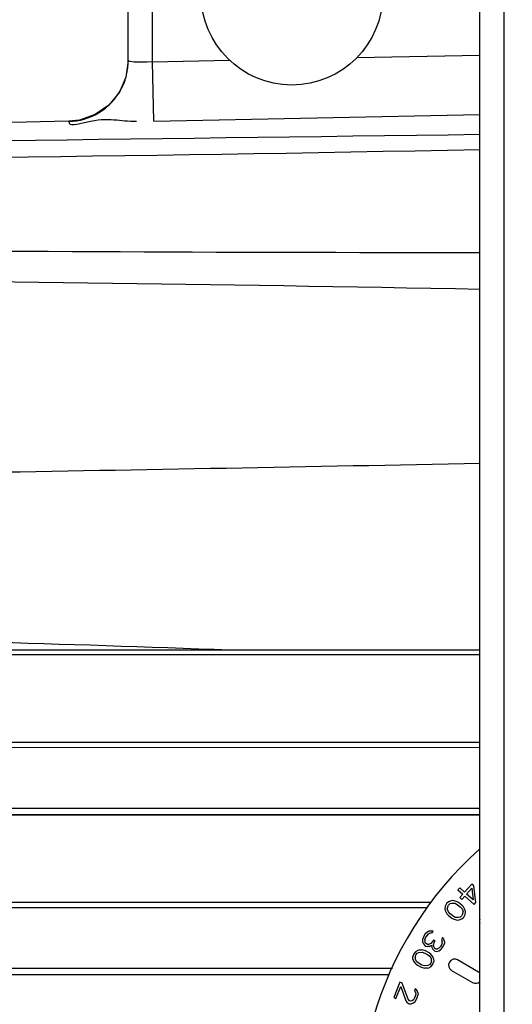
# Paper-space layout 'Sheet' of a CAD drawing. Header units: inches. Extents: x 0.2 to 10.8, y 0.2 to 8.3.
# Tile 146 of 256: x 1.159 to 1.321, y 4.322 to 4.647. Entities that reach past the tile are written whole.
import ezdxf

# ---------------------------------------------------------------- set-up
doc = ezdxf.new("R2010")
doc.units = ezdxf.units.IN
doc.header["$MEASUREMENT"] = 0
doc.layers.get('0').update_dxf_attribs({"lineweight": 5})

psp = doc.layouts.new('Sheet')

# ---------------------------------------------------------------- linework, layer by layer
at = {"color": 0, "linetype": 'ByBlock', "lineweight": -3}
for p, q in [((1.318453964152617, 4.288909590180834), (1.318453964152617, 5.595565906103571)), ((1.310453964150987, 4.271565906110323), (1.310453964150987, 5.587565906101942)), ((1.194453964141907, 4.633178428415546), (1.194453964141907, 4.66836590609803)), ((1.202453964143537, 4.632840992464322), (1.202453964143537, 4.668503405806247)), ((1.194453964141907, 4.633232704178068), (1.193706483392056, 4.627816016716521)), ((1.202453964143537, 4.632840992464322), (1.227883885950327, 4.633369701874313)), ((1.269912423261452, 4.634243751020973), (1.310453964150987, 4.635087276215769)), ((1.202869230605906, 4.613205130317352), (1.202453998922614, 4.632840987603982)), ((1.193706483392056, 4.627816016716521), (1.191521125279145, 4.622806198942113)), ((1.202869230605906, 4.613205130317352), (1.310453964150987, 4.615446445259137)), ((1.174888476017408, 4.613219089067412), (1.119479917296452, 4.612012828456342)), ((0.4312404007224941, 4.438651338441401), (1.310453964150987, 4.438663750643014)), ((1.310453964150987, 4.437066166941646), (0.4315726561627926, 4.437066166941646)), ((0.5294175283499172, 4.406255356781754), (1.310453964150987, 4.406534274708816)), ((0.5294200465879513, 4.40824472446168), (1.310453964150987, 4.408243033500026)), ((0.5293081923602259, 4.386208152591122), (1.310453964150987, 4.386451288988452)), ((0.5293224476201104, 4.384193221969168), (1.310453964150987, 4.384205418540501)), ((1.310453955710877, 4.384199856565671), (0.7855813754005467, 4.384195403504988)), ((1.303802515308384, 4.360085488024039), (1.303203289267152, 4.359413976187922)), ((1.30540271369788, 4.35865754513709), (1.303802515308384, 4.360085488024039)), ((1.307799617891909, 4.361343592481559), (1.30540271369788, 4.35865754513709)), ((1.306088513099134, 4.358045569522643), (1.307786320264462, 4.359948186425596)), ((1.307786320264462, 4.359948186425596), (1.308260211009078, 4.356107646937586)), ((1.308485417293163, 4.360731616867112), (1.307799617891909, 4.361343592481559)), ((1.309174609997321, 4.355291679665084), (1.308485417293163, 4.360731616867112)), ((1.303203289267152, 4.359413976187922), (1.304803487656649, 4.357986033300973)), ((1.304803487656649, 4.357986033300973), (1.30380477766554, 4.356866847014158)), ((1.30380477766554, 4.356866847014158), (1.304490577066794, 4.356254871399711)), ((1.304490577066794, 4.356254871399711), (1.305489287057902, 4.357374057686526)), ((1.305489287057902, 4.357374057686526), (1.308575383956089, 4.354620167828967)), ((1.308260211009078, 4.356107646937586), (1.306088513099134, 4.358045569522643)), ((1.293059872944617, 4.353552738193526), (0.4863061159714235, 4.353437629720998)), ((0.52918677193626, 4.355396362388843), (1.294548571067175, 4.35538452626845)), ((1.299046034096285, 4.354088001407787), (1.298944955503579, 4.353214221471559)), ((1.299480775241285, 4.354890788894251), (1.299046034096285, 4.354088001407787)), ((1.30015662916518, 4.355504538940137), (1.299480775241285, 4.354890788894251)), ((1.299741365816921, 4.353733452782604), (1.299704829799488, 4.353190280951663)), ((1.299741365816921, 4.353733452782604), (1.300083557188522, 4.354418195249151)), ((1.300083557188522, 4.354418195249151), (1.300666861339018, 4.35491390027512)), ((1.30098104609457, 4.355811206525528), (1.30015662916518, 4.355504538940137)), ((1.300666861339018, 4.35491390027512), (1.301185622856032, 4.355078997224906)), ((1.301620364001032, 4.35588178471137), (1.30098104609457, 4.355811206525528)), ((1.301185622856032, 4.355078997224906), (1.302279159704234, 4.354984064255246)), ((1.302287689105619, 4.355739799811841), (1.301620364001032, 4.35588178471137)), ((1.302279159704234, 4.354984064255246), (1.303095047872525, 4.354534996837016)), ((1.302741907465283, 4.355574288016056), (1.302287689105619, 4.355739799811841)), ((1.303437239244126, 4.355219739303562), (1.302741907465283, 4.355574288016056)), ((1.303095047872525, 4.354534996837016), (1.30393894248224, 4.35387336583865)), ((1.304522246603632, 4.354369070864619), (1.303437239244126, 4.355219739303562)), ((1.30393894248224, 4.35387336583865), (1.30456973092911, 4.353188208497)), ((1.305032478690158, 4.35377843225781), (1.304522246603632, 4.354369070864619)), ((1.305301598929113, 4.353376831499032), (1.305032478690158, 4.35377843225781)), ((1.308575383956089, 4.354620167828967), (1.309174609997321, 4.355291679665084)), ((1.298944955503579, 4.353214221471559), (1.299028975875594, 4.352576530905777)), ((1.299028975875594, 4.352576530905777), (1.299326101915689, 4.35196236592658)), ((1.299326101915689, 4.35196236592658), (1.299595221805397, 4.351560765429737)), ((1.299595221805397, 4.351560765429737), (1.300105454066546, 4.350970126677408)), ((1.300057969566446, 4.352150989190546), (1.299704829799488, 4.353190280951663)), ((1.300688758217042, 4.351465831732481), (1.300057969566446, 4.352150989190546)), ((1.300105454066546, 4.350970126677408), (1.301190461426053, 4.350119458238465)), ((1.301532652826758, 4.350804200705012), (1.300688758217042, 4.351465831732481)), ((1.302348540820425, 4.350355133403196), (1.301532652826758, 4.350804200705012)), ((1.303442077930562, 4.350260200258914), (1.302348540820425, 4.350355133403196)), ((1.303960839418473, 4.3504252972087), (1.303442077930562, 4.350260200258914)), ((1.304544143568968, 4.350921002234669), (1.303960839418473, 4.3504252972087)), ((1.304471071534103, 4.349834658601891), (1.305146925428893, 4.350448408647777)), ((1.304886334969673, 4.351605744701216), (1.304544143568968, 4.350921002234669)), ((1.30456973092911, 4.353188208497), (1.304922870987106, 4.352148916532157)), ((1.304886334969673, 4.351605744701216), (1.304922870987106, 4.352148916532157)), ((1.305146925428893, 4.350448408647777), (1.305581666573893, 4.351251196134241)), ((1.305598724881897, 4.352762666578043), (1.305301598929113, 4.353376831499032)), ((1.305581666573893, 4.351251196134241), (1.305682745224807, 4.352124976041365)), ((1.305682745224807, 4.352124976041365), (1.305598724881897, 4.352762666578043)), ((1.301190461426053, 4.350119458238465), (1.301885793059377, 4.349764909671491)), ((1.301885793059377, 4.349764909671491), (1.302340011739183, 4.349599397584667)), ((1.302340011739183, 4.349599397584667), (1.303007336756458, 4.34945741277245)), ((1.303007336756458, 4.34945741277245), (1.303646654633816, 4.349527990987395)), ((1.303646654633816, 4.349527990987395), (1.304471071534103, 4.349834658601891)), ((1.291831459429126, 4.343876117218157), (1.29164605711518, 4.343285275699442)), ((1.292462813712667, 4.344896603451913), (1.291831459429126, 4.343876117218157)), ((1.292908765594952, 4.345326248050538), (1.292462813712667, 4.344896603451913)), ((1.292561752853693, 4.343600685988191), (1.293035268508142, 4.344366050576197)), ((1.293484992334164, 4.345675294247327), (1.292908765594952, 4.345326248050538)), ((1.293035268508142, 4.344366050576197), (1.293560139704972, 4.344923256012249)), ((1.293982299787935, 4.345896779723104), (1.293484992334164, 4.345675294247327)), ((1.293560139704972, 4.344923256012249), (1.293848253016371, 4.34509777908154)), ((1.293848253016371, 4.34509777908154), (1.294266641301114, 4.345191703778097)), ((1.293982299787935, 4.345896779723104), (1.294530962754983, 4.345910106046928)), ((1.294606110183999, 4.345158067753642), (1.294266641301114, 4.345191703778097)), ((1.295000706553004, 4.345795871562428), (1.294530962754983, 4.345910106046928)), ((1.294606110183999, 4.345158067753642), (1.295000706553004, 4.345795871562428)), ((1.291590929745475, 4.342613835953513), (1.29164605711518, 4.343285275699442)), ((1.2916147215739, 4.342069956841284), (1.291590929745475, 4.342613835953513)), ((1.2916147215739, 4.342069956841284), (1.291847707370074, 4.341573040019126)), ((1.291847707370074, 4.341573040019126), (1.292159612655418, 4.341203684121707)), ((1.292159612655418, 4.341203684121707), (1.292680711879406, 4.340881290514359)), ((1.292297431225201, 4.342882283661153), (1.29226986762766, 4.342546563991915)), ((1.292372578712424, 4.342130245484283), (1.29226986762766, 4.342546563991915)), ((1.292297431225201, 4.342882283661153), (1.292561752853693, 4.343600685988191)), ((1.292554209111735, 4.341841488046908), (1.292372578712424, 4.342130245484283)), ((1.293075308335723, 4.341519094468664), (1.292554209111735, 4.341841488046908)), ((1.292680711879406, 4.340881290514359), (1.293280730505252, 4.340686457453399)), ((1.293075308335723, 4.341519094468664), (1.293754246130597, 4.341451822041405)), ((1.293829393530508, 4.340699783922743), (1.293280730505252, 4.340686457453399)), ((1.294251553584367, 4.341673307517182), (1.293754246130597, 4.341451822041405)), ((1.293829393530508, 4.340699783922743), (1.294484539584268, 4.34117639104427)), ((1.294855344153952, 4.342358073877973), (1.294251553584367, 4.341673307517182)), ((1.294484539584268, 4.34117639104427), (1.294559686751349, 4.340424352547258)), ((1.294559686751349, 4.340424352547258), (1.294792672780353, 4.339927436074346)), ((1.295171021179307, 4.342868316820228), (1.294855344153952, 4.342358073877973)), ((1.295163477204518, 4.341109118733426), (1.29537644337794, 4.342035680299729)), ((1.295266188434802, 4.340692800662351), (1.295163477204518, 4.341109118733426)), ((1.295692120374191, 4.34254592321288), (1.295171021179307, 4.342868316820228)), ((1.295629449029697, 4.340115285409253), (1.295266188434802, 4.340692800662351)), ((1.29537644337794, 4.342035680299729), (1.295692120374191, 4.34254592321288)), ((1.297460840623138, 4.340746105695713), (1.296935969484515, 4.340188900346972)), ((1.297776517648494, 4.341256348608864), (1.297460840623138, 4.340746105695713)), ((1.297508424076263, 4.339658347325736), (1.298191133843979, 4.340470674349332)), ((1.298040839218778, 4.341974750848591), (1.297776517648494, 4.341256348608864)), ((1.298178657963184, 4.343653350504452), (1.297784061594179, 4.343015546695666)), ((1.297784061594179, 4.343015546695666), (1.29801704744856, 4.342518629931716)), ((1.298040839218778, 4.341974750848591), (1.29801704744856, 4.342518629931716)), ((1.29862083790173, 4.343203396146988), (1.298178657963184, 4.343653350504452)), ((1.298191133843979, 4.340470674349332), (1.298348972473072, 4.340725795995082)), ((1.298348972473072, 4.340725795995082), (1.298771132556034, 4.341699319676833)), ((1.298826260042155, 4.342370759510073), (1.29862083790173, 4.343203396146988)), ((1.298826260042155, 4.342370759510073), (1.298771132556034, 4.341699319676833)), ((1.288628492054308, 4.338291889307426), (1.288337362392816, 4.337426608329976)), ((1.288387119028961, 4.336548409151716), (1.288337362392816, 4.337426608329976)), ((1.289189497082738, 4.339012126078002), (1.288628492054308, 4.338291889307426)), ((1.289083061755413, 4.337196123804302), (1.289303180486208, 4.337929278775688)), ((1.289083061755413, 4.337196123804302), (1.28913990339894, 4.336654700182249)), ((1.28994936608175, 4.339455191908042), (1.289189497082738, 4.339012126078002)), ((1.289303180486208, 4.337929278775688), (1.28979317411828, 4.338517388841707)), ((1.28979317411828, 4.338517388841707), (1.29027608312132, 4.338768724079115)), ((1.290567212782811, 4.339634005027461), (1.28994936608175, 4.339455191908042)), ((1.29027608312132, 4.338768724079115), (1.291369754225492, 4.338862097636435)), ((1.290567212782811, 4.339634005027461), (1.291248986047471, 4.339608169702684)), ((1.291724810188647, 4.339522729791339), (1.291248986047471, 4.339608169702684)), ((1.291369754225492, 4.338862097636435), (1.292250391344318, 4.338559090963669)), ((1.292470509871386, 4.339292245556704), (1.291724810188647, 4.339522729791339)), ((1.292250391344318, 4.338559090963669), (1.293194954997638, 4.338051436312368)), ((1.293684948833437, 4.338639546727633), (1.292470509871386, 4.339292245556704)), ((1.293194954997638, 4.338051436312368), (1.29393357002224, 4.337484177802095)), ((1.294288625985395, 4.338144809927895), (1.293684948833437, 4.338639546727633)), ((1.29393357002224, 4.337484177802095), (1.294459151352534, 4.336520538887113)), ((1.294622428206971, 4.337795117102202), (1.294288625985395, 4.338144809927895)), ((1.29502015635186, 4.337240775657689), (1.294622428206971, 4.337795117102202)), ((1.294792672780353, 4.339927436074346), (1.29523485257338, 4.339477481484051)), ((1.295211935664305, 4.33662682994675), (1.29502015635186, 4.337240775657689)), ((1.29523485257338, 4.339477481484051), (1.295495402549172, 4.339316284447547)), ((1.295495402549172, 4.339316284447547), (1.296095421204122, 4.339121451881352)), ((1.295889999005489, 4.339954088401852), (1.295629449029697, 4.340115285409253)), ((1.295889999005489, 4.339954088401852), (1.296438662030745, 4.339967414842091)), ((1.296095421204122, 4.339121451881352), (1.296932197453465, 4.339309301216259)), ((1.296935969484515, 4.340188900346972), (1.296438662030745, 4.339967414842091)), ((1.296932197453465, 4.339309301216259), (1.297508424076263, 4.339658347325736)), ((1.288387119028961, 4.336548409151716), (1.288578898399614, 4.335934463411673)), ((1.288578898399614, 4.335934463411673), (1.288976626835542, 4.335380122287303)), ((1.288976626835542, 4.335380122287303), (1.289310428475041, 4.335030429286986)), ((1.289665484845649, 4.335691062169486), (1.28913990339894, 4.336654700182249)), ((1.289310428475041, 4.335030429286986), (1.289914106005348, 4.334535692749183)), ((1.290404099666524, 4.335123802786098), (1.289665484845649, 4.335691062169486)), ((1.289914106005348, 4.334535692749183), (1.291128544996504, 4.333882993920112)), ((1.291348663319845, 4.334616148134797), (1.290404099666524, 4.335123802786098)), ((1.292229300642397, 4.334313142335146), (1.291348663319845, 4.334616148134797)), ((1.293322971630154, 4.334406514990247), (1.292229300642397, 4.334313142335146)), ((1.293805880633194, 4.334657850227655), (1.293322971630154, 4.334406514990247)), ((1.293649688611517, 4.33372004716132), (1.294409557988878, 4.334163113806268)), ((1.29429587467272, 4.33524596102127), (1.293805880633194, 4.334657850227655)), ((1.294515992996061, 4.33597911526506), (1.29429587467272, 4.33524596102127)), ((1.294409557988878, 4.334163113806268), (1.294970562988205, 4.334883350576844)), ((1.294515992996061, 4.33597911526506), (1.294459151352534, 4.336520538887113)), ((1.294970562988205, 4.334883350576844), (1.2952616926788, 4.33574863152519)), ((1.295211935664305, 4.33662682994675), (1.2952616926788, 4.33574863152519)), ((1.310047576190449, 4.332297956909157), (1.303119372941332, 4.336297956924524)), ((1.280689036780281, 4.331365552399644), (0.4599784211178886, 4.331313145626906)), ((1.281611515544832, 4.333488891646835), (0.5291089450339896, 4.33335399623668)), ((1.291128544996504, 4.333882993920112), (1.291874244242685, 4.333652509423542)), ((1.291874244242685, 4.333652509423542), (1.292350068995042, 4.33356706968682)), ((1.293031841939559, 4.333541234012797), (1.292350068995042, 4.33356706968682)), ((1.293031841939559, 4.333541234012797), (1.293649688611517, 4.33372004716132)), ((1.301119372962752, 4.332833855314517), (1.308047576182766, 4.32883385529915)), ((1.284079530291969, 4.328899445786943), (1.282079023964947, 4.323883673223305)), ((1.282790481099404, 4.323599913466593), (1.284346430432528, 4.327501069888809)), ((1.284790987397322, 4.328615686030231), (1.284079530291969, 4.328899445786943)), ((1.284346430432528, 4.327501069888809), (1.286087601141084, 4.322769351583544)), ((1.286792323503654, 4.323295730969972), (1.284790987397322, 4.328615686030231)), ((1.289146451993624, 4.326717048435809), (1.288868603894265, 4.326020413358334)), ((1.288868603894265, 4.326020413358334), (1.289184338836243, 4.325571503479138)), ((1.289166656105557, 4.324286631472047), (1.288944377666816, 4.323729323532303)), ((1.289660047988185, 4.326350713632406), (1.289146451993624, 4.326717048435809)), ((1.289302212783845, 4.325040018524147), (1.289166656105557, 4.324286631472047)), ((1.289184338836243, 4.325571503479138), (1.289302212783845, 4.325040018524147)), ((1.290006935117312, 4.325566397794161), (1.289660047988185, 4.326350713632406)), ((1.289822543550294, 4.323863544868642), (1.290069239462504, 4.324895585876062)), ((1.290006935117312, 4.325566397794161), (1.290069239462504, 4.324895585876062)), ((1.282079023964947, 4.323883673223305), (1.282790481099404, 4.323599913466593)), ((1.286087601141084, 4.322769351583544), (1.286403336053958, 4.322320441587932)), ((1.286403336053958, 4.322320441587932), (1.286916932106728, 4.321954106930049)), ((1.287250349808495, 4.322790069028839), (1.286792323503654, 4.323295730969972)), ((1.286916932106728, 4.321954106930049), (1.287201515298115, 4.321840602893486)), ((1.287201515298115, 4.321840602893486), (1.287826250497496, 4.321752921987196)), ((1.287534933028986, 4.322676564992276), (1.287250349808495, 4.322790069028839)), ((1.288072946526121, 4.322784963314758), (1.287534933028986, 4.322676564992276)), ((1.287826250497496, 4.321752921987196), (1.288617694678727, 4.322083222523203)), ((1.288524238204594, 4.323089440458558), (1.288072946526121, 4.322784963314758)), ((1.288944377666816, 4.323729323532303), (1.288524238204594, 4.323089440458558)), ((1.288617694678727, 4.322083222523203), (1.289124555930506, 4.322527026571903)), ((1.289124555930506, 4.322527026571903), (1.289600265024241, 4.323306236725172)), ((1.289600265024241, 4.323306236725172), (1.289822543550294, 4.323863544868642))]:
    psp.add_line(p, q, dxfattribs=at)
for points in [[(1.202453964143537, 4.632840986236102), (1.200572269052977, 4.632739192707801), (1.198189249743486, 4.632714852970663), (1.196380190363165, 4.632794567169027), (1.195130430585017, 4.632927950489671), (1.194476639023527, 4.63318893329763)], [(1.191521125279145, 4.622806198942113), (1.188060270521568, 4.618574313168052), (1.183582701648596, 4.615437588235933), (1.178426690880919, 4.613631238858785), (1.174888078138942, 4.613237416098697)]]:
    psp.add_lwpolyline(points, dxfattribs=at)
psp.add_circle((1.248453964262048, 4.655165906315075), 0.02997002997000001, dxfattribs=at)
for centre, radius, start, end in [((1.174700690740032, 4.633093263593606), 0.01973939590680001, 342.0864117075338, 343.2083249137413), ((1.174590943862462, 4.633126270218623), 0.0198539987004, 343.2086302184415, 344.6834304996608), ((-1.50600734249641, 213.060201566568), 208.4702986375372, 270.5899042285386, 270.7740973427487), ((0.8225593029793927, 29.98321478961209), 25.38401079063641, 269.5633864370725, 271.1013240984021), ((-0.2539566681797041, 84.98295823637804), 80.49785233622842, 270.8752962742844, 271.113567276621), ((1.390453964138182, 4.283565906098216), 0.12, 131.9199807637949, 323.1341116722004), ((1.312317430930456, 4.349130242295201), 0.002, 161.055546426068, 198.8496906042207), ((1.302119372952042, 4.334565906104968), 0.002, 59.99999986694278, 239.9999998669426), ((1.309047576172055, 4.330565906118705), 0.002, 44.89707490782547, 59.99999986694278), ((1.309047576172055, 4.330565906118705), 0.002, 239.9999998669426, 315.0664068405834)]:
    psp.add_arc(centre, radius, start, end, dxfattribs=at)
for points, knots in [([(1.192162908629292, 4.623893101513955), (1.192935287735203, 4.625360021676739), (1.194077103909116, 4.628403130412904), (1.194453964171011, 4.631624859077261), (1.194453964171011, 4.633178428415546)], [0, 0, 0, 0, 0.5162339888, 1, 1, 1, 1]), ([(1.174888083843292, 4.613183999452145), (1.178282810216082, 4.613257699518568), (1.185381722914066, 4.615264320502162), (1.190473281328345, 4.620684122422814), (1.192162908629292, 4.623893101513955)], [0, 0, 0, 0, 0.4835452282, 1, 1, 1, 1]), ([(1.174888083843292, 4.613183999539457), (1.174667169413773, 4.611307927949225), (1.187291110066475, 4.615386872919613), (1.19163460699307, 4.613059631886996), (1.197170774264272, 4.613289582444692)], [0, 0, 0, 0, 0.2542449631, 1, 1, 1, 1]), ([(0.5761757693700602, 4.484903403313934), (0.630594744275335, 4.482797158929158), (0.7395054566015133, 4.47791139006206), (0.9550336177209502, 4.443615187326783), (1.11898829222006, 4.442962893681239), (1.227918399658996, 4.438664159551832)], [0, 0, 0, 0, 0.2499404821, 0.4996809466, 1, 1, 1, 1])]:
    psp.add_open_spline(points, degree=3, knots=knots, dxfattribs=at)
for points in [[(1.310453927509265, 4.569829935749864), (1.141674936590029, 4.569645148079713), (0.972902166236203, 4.571912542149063), (0.8041264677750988, 4.572982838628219)], [(1.310454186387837, 4.557716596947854), (1.138070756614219, 4.560980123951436), (0.9656480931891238, 4.561937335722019), (0.7932356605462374, 4.562743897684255)]]:
    psp.add_open_spline(points, degree=3, dxfattribs=at)

doc.saveas('drawing.dxf')
